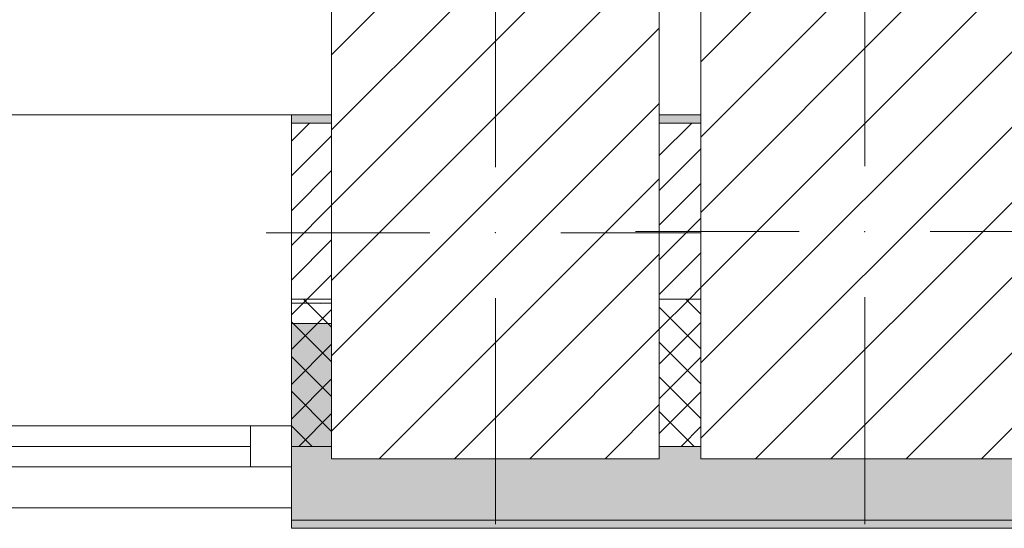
# Model space of a CAD drawing. Header units: millimetres. Extents: x -40968 to 77376, y -17881 to 4746.
# Tile 88 of 180: x -13268 to -12065, y -1699 to -1078. Entities that reach past the tile are written whole.
import ezdxf

# ---------------------------------------------------------------- set-up
doc = ezdxf.new("R2010")
doc.units = ezdxf.units.MM
doc.header["$MEASUREMENT"] = 0
doc.linetypes.add('Wipeout_Contour', pattern=[1000, 0, -1000])
for name, color, linetype in [('10_ESTR_Pilars', 7, 'Continuous'), ('12_FAÇ_Façana', 7, 'Continuous'), ('Ventanas Archicad', 7, 'Continuous')]:
    doc.layers.add(name, color=color, linetype=linetype)
for name, color, linetype, lineweight in [('10_ESTR_Pilars_Pluma_Nº__20', 1, 'Continuous', 5), ('10_ESTR_Pilars_Pluma_Nº__28', 7, 'Continuous', 20), ('10_ESTR_Pilars_Pluma_Nº__42', 8, 'Continuous', 25), ('12_FAÇ_Façana_Pluma_Nº__2', 8, 'Continuous', 5), ('12_FAÇ_Façana_Pluma_Nº__7', 7, 'Continuous', 5), ('Ventanas Archicad_Pluma_Nº__7', 7, 'Continuous', 5)]:
    doc.layers.add(name, color=color, linetype=linetype, lineweight=lineweight)
for name, color, linetype, lineweight, true_color in [('12_FAÇ_Façana_Pluma_Nº__102', 7, 'Continuous', 5, 0xcccccc), ('12_FAÇ_Façana_Pluma_Nº__174', 7, 'Continuous', 13, 0xe4ad2c), ('12_FAÇ_Façana_Pluma_Nº__176', 7, 'Continuous', 15, 0x93a0c6), ('12_FAÇ_Façana_Pluma_Nº__43', 7, 'Continuous', 5, 0xa4a4a6), ('Ventanas Archicad_Pluma_Nº__23', 7, 'Continuous', 5, 0xa4a4a6), ('Ventanas Archicad_Pluma_Nº__3', 7, 'Continuous', 5, 0xa4a4a4), ('Ventanas Archicad_Pluma_Nº__43', 7, 'Continuous', 5, 0xa4a4a6)]:
    doc.layers.add(name, color=color, linetype=linetype, lineweight=lineweight, true_color=true_color)
pattern_1 = [(45, (0, 0), (-21.2132, 21.2132), []), (135, (0, 0), (21.2132, 21.2132), [])]
pattern_2 = [(45, (0, 0), (-21.2132, 21.2132), [])]
pattern_3 = [(45, (0, 0), (-45.96194, 45.96194), [])]

# ---------------------------------------------------------------- blocks, each defined once
blk = doc.blocks.new('Muro_10_5', base_point=(-12935.9, -1194))
at = {"layer": '12_FAÇ_Façana_Pluma_Nº__102', "linetype": 'Continuous', "lineweight": 0, "true_color": 0xe5e5e5}
for points in [[(-12935.9, -1689), (-8781.9, -1689), (-8781.9, -1599), (-12035.9, -1599), (-12035.9, -1614), (-12435.9, -1614), (-12435.9, -1599), (-12486.8, -1599), (-12486.8, -1614), (-12886.8, -1614), (-12886.8, -1599), (-12935.9, -1599)], [(-12935.9, -1699), (-8781.9, -1699), (-8781.9, -1689), (-12935.9, -1689)]]:
    blk.add_hatch(color=254, dxfattribs=at).paths.add_polyline_path(points)
at = {"layer": '12_FAÇ_Façana_Pluma_Nº__174', "linetype": 'Continuous', "lineweight": 13, "true_color": 0xe4ad2c}
h = blk.add_hatch(dxfattribs=at)
h.set_pattern_fill('SATE_Aislamiento_0005', color=42, style=0, pattern_type=2)
h.set_pattern_definition(pattern_1)
h.paths.add_polyline_path([(-12935.9, -1599), (-12886.8, -1599), (-12886.8, -1419), (-12935.9, -1419)])
h = blk.add_hatch(dxfattribs=at)
h.set_pattern_fill('SATE_Aislamiento_0005', color=42, style=0, pattern_type=2)
h.set_pattern_definition(pattern_1)
h.paths.add_polyline_path([(-12486.8, -1599), (-12435.9, -1599), (-12435.9, -1419), (-12486.8, -1419)])
at = {"layer": '12_FAÇ_Façana_Pluma_Nº__176', "linetype": 'Continuous', "lineweight": 0, "true_color": 0x495063}
for points in [[(-12935.9, -1194), (-12935.9, -1204), (-12886.8, -1204), (-12886.8, -1194)], [(-12486.8, -1204), (-12435.9, -1204), (-12435.9, -1194), (-12486.8, -1194)]]:
    blk.add_hatch(color=251, dxfattribs=at).paths.add_polyline_path(points)
at = {"layer": '12_FAÇ_Façana_Pluma_Nº__2', "linetype": 'Continuous', "lineweight": 5}
h = blk.add_hatch(dxfattribs=at)
h.set_pattern_fill('Ceramic_0005', color=8, style=0, pattern_type=2)
h.set_pattern_definition(pattern_2)
h.paths.add_polyline_path([(-12935.9, -1204), (-12935.9, -1419), (-12886.8, -1419), (-12886.8, -1204)])
h = blk.add_hatch(dxfattribs=at)
h.set_pattern_fill('Ceramic_0005', color=8, style=0, pattern_type=2)
h.set_pattern_definition(pattern_2)
h.paths.add_polyline_path([(-12486.8, -1419), (-12435.9, -1419), (-12435.9, -1204), (-12486.8, -1204)])
at = {"layer": '12_FAÇ_Façana_Pluma_Nº__7', "color": 7, "linetype": 'Continuous', "lineweight": 5}
for p, q in [((-12886.8, -1204), (-12935.9, -1204)), ((-12435.9, -1204), (-12486.8, -1204)), ((-12935.9, -1419), (-12886.8, -1419)), ((-12486.8, -1419), (-12435.9, -1419)), ((-12935.9, -1599), (-12886.8, -1599)), ((-12486.8, -1599), (-12435.9, -1599)), ((-12935.9, -1689), (-8781.9, -1689))]:
    blk.add_line(p, q, dxfattribs=at)
at = {"layer": '12_FAÇ_Façana_Pluma_Nº__7', "color": 7, "linetype": 'Continuous', "lineweight": 5, "flags": 128}
for points in [[(-12886.8, -1194), (-12935.9, -1194)], [(-12435.9, -1194), (-12486.8, -1194)], [(-12935.9, -1419), (-12935.9, -1424)], [(-12935.9, -1544), (-12935.9, -1599)], [(-12935.9, -1664), (-12935.9, -1699)], [(-12935.9, -1699), (-8781.9, -1699)]]:
    blk.add_lwpolyline(points, dxfattribs=at)
blk = doc.blocks.new('Ventana Vertical Multi-Faja 27_5')
at = {"layer": 'Ventanas Archicad_Pluma_Nº__23', "color": 253, "linetype": 'Continuous', "lineweight": 5, "true_color": 0xa4a4a6}
for p, q in [((-600, 0), (-550, 0)), ((-550, 0), (-550, -50)), ((550, -50), (550, 0)), ((550, 0), (600, 0)), ((-550, -50), (-600, -50)), ((600, -50), (550, -50))]:
    blk.add_line(p, q, dxfattribs=at)
at = {"layer": 'Ventanas Archicad_Pluma_Nº__3', "color": 253, "linetype": 'Continuous', "lineweight": 5, "true_color": 0xa4a4a4}
for p, q in [((-600, 50), (600, 50)), ((-550, 0), (550, 0)), ((-550, -25), (550, -25)), ((550, -50), (-550, -50)), ((-600, -430), (600, -430))]:
    blk.add_line(p, q, dxfattribs=at)
at = {"layer": 'Ventanas Archicad_Pluma_Nº__43', "color": 253, "linetype": 'Continuous', "lineweight": 5, "true_color": 0xa4a4a6}
for p, q in [((-600, -200), (-600, -175)), ((600, -200), (600, -175))]:
    blk.add_line(p, q, dxfattribs=at)
at = {"layer": 'Ventanas Archicad_Pluma_Nº__7', "color": 7, "linetype": 'Continuous', "lineweight": 5}
for p, q in [((-600, 50), (-600, 40)), ((600, 50), (600, 40)), ((-600, 40), (-600, 0)), ((-600, 40), (-600, 0)), ((600, 40), (600, 0)), ((600, 40), (600, 0)), ((-600, 0), (-600, -50)), ((-600, 0), (-600, -50)), ((-600, 0), (-600, -50)), ((-600, 0), (-600, -50)), ((600, 0), (600, -50)), ((600, 0), (600, -50)), ((600, 0), (600, -50)), ((600, 0), (600, -50)), ((-600, -50), (-600, -80)), ((-600, -50), (-600, -80)), ((600, -50), (600, -80)), ((600, -50), (600, -80)), ((-600, -80), (-600, -175)), ((-600, -80), (-600, -175)), ((600, -80), (600, -175)), ((600, -80), (600, -175)), ((-600, -200), (-600, -420)), ((600, -200), (600, -420)), ((-600, -420), (-600, -430)), ((600, -420), (600, -430))]:
    blk.add_line(p, q, dxfattribs=at)
blk = doc.blocks.new('Muro_11_5', base_point=(-14135.9, -1194))
at = {"layer": '12_FAÇ_Façana', "linetype": 'Continuous', "lineweight": 0, "true_color": 0x000000}
h = blk.add_hatch(dxfattribs=at)
h.set_pattern_fill('Yeso_0005', color=18, style=0, pattern_type=2)
h.set_pattern_definition([(0, (0, 0), (0, 75), [0, -75])])
h.paths.add_polyline_path([(-12935.9, -1424), (-12935.9, -1449), (-12815.9, -1449), (-12815.9, -1424)])
at = {"layer": '12_FAÇ_Façana_Pluma_Nº__102', "linetype": 'Continuous', "lineweight": 0, "true_color": 0xe5e5e5}
blk.add_hatch(color=254, dxfattribs=at).paths.add_polyline_path([(-12815.9, -1544), (-12815.9, -1449), (-12935.9, -1449), (-12935.9, -1664)])
at = {"layer": '12_FAÇ_Façana_Pluma_Nº__43', "color": 253, "linetype": 'Continuous', "lineweight": 5, "true_color": 0xa4a4a6}
for p, q in [((-12935.9, -1424), (-12935.9, -1449)), ((-12815.9, -1424), (-12935.9, -1424)), ((-12815.9, -1449), (-12815.9, -1424)), ((-12935.9, -1449), (-12815.9, -1449))]:
    blk.add_line(p, q, dxfattribs=at)
at = {"layer": '12_FAÇ_Façana_Pluma_Nº__7', "color": 7, "linetype": 'Continuous', "lineweight": 5}
for p, q in [((-12935.9, -1204), (-12935.9, -1194)), ((-12935.9, -1424), (-12935.9, -1204)), ((-12935.9, -1544), (-12935.9, -1449)), ((-12935.9, -1544), (-12935.9, -1449)), ((-12815.9, -1544), (-12815.9, -1449)), ((-12935.9, -1574), (-12935.9, -1544)), ((-12935.9, -1574), (-12935.9, -1544)), ((-12935.9, -1624), (-12935.9, -1574)), ((-12935.9, -1624), (-12935.9, -1574)), ((-12935.9, -1664), (-12935.9, -1624)), ((-12935.9, -1664), (-12935.9, -1624)), ((-12935.9, -1674), (-12935.9, -1664))]:
    blk.add_line(p, q, dxfattribs=at)
at = {"layer": 'Ventanas Archicad', "color": 253, "linetype": 'Continuous', "lineweight": 5, "true_color": 0xa4a4a6, "zscale": 1000, "rotation": 180}
blk.add_blockref('Ventana Vertical Multi-Faja 27_5', (-13535.9, -1624), dxfattribs=at)
blk = doc.blocks.new('Pilar_3_5', base_point=(-12686.8, -1337.9))
at = {"color": 254, "linetype": 'Wipeout_Contour', "lineweight": 0, "ltscale": 51040.517598}
blk.add_wipeout([(-12886.8, -1614), (-12486.8, -1614), (-12486.8, -1061.8), (-12886.8, -1061.8)], dxfattribs=at).dxf.layer = '10_ESTR_Pilars'
at = {"layer": '10_ESTR_Pilars_Pluma_Nº__42', "linetype": 'Continuous', "lineweight": 25}
h = blk.add_hatch(dxfattribs=at)
h.set_pattern_fill('00_GCT_trama_45º_e1_400__01', color=8, style=0, pattern_type=2)
h.set_pattern_definition(pattern_3)
h.paths.add_polyline_path([(-12886.8, -1614), (-12486.8, -1614), (-12486.8, -1061.8), (-12886.8, -1061.8)])
at = {"layer": '10_ESTR_Pilars_Pluma_Nº__20', "color": 1, "linetype": 'Continuous', "lineweight": 5}
for p, q in [((-12686.8, -1257.9), (-12686.8, -981.8)), ((-12766.8, -1337.9), (-12966.8, -1337.9)), ((-12606.8, -1337.9), (-12406.8, -1337.9)), ((-12686.8, -1417.9), (-12686.8, -1694))]:
    blk.add_line(p, q, dxfattribs=at)
blk.add_point((-12686.8, -1337.9), dxfattribs=at)
at = {"layer": '10_ESTR_Pilars_Pluma_Nº__28', "color": 7, "linetype": 'Continuous', "lineweight": 20, "flags": 128}
blk.add_lwpolyline([(-12886.8, -1614), (-12486.8, -1614), (-12486.8, -1061.8), (-12886.8, -1061.8)], close=True, dxfattribs=at)
blk = doc.blocks.new('Pilar_4_5', base_point=(-12235.9, -1336.5))
at = {"color": 254, "linetype": 'Wipeout_Contour', "lineweight": 0, "ltscale": 49246.96781}
blk.add_wipeout([(-12435.9, -1614), (-12035.9, -1614), (-12035.9, -1059), (-12435.9, -1059)], dxfattribs=at).dxf.layer = '10_ESTR_Pilars'
at = {"layer": '10_ESTR_Pilars_Pluma_Nº__42', "linetype": 'Continuous', "lineweight": 25}
h = blk.add_hatch(dxfattribs=at)
h.set_pattern_fill('00_GCT_trama_45º_e1_400__01', color=8, style=0, pattern_type=2)
h.set_pattern_definition(pattern_3)
h.paths.add_polyline_path([(-12435.9, -1614), (-12035.9, -1614), (-12035.9, -1059), (-12435.9, -1059)])
at = {"layer": '10_ESTR_Pilars_Pluma_Nº__20', "color": 1, "linetype": 'Continuous', "lineweight": 5}
for p, q in [((-12235.9, -1256.5), (-12235.9, -979)), ((-12315.9, -1336.5), (-12515.9, -1336.5)), ((-12155.9, -1336.5), (-11955.9, -1336.5)), ((-12235.9, -1416.5), (-12235.9, -1694))]:
    blk.add_line(p, q, dxfattribs=at)
blk.add_point((-12235.9, -1336.5), dxfattribs=at)
at = {"layer": '10_ESTR_Pilars_Pluma_Nº__28', "color": 7, "linetype": 'Continuous', "lineweight": 20, "flags": 128}
blk.add_lwpolyline([(-12435.9, -1614), (-12035.9, -1614), (-12035.9, -1059), (-12435.9, -1059)], close=True, dxfattribs=at)

msp = doc.modelspace()

# ---------------------------------------------------------------- block references
at = {"layer": '12_FAÇ_Façana', "color": 7, "lineweight": 20}
for name, p in [('Muro_11_5', (-14135.9, -1194)), ('Muro_10_5', (-12935.9, -1194))]:
    msp.add_blockref(name, p, dxfattribs=at)

# ---------------------------------------------------------------- next in the draw order: block references
at = {"layer": '10_ESTR_Pilars', "color": 7, "lineweight": 20}
msp.add_blockref('Pilar_3_5', (-12686.8, -1337.9), dxfattribs=at)

# ---------------------------------------------------------------- next in the draw order: block references
msp.add_blockref('Pilar_4_5', (-12235.9, -1336.5), dxfattribs=at)

doc.saveas('drawing.dxf')
